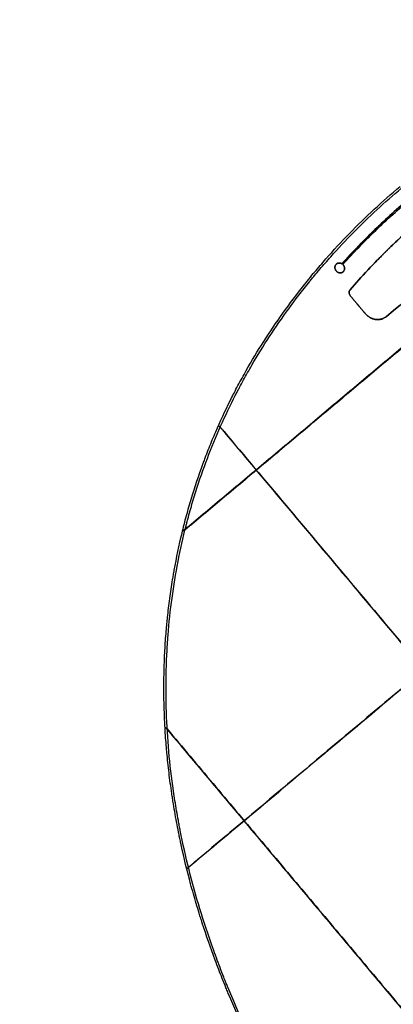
# Model space of a CAD drawing. Header units: millimetres. Extents: x -1267 to 1231, y -1283 to 1250.
# Tile 3 of 256: x 298 to 499, y -950 to -419. Entities that reach past the tile are written whole.
import ezdxf

# ---------------------------------------------------------------- set-up
doc = ezdxf.new("R2010")
doc.units = ezdxf.units.MM
doc.layers.add('Default', color=7, linetype='Continuous', true_color=0x000000)

msp = doc.modelspace()

# ---------------------------------------------------------------- linework, layer by layer
at = {"layer": 'Default'}
msp.add_line((472.04, -555.15, -765.37), (472.04, -555.15, -764.95), dxfattribs=at)
for points, knots in [([(300.05, -3.75, 710.88), (300.05, -3.75, 707.69), (300.22, -4.04, 701.15), (301.26, -5.85, 688.36), (303.93, -10.49, 672.9), (309.05, -19.4, 655.98), (315.89, -31.31, 640.58), (324.29, -45.91, 626.58), (334.09, -62.96, 613.87), (345.32, -82.49, 602.19), (357.9, -104.36, 591.55), (371.52, -128.06, 582.06), (385.91, -153.07, 573.72), (400.89, -179.12, 566.43), (416.49, -206.26, 560.05), (432.6, -234.25, 554.53), (454.64, -272.57, 548.26), (482.46, -320.93, 542.42), (515.56, -378.43, 538.13), (557.33, -450.98, 535.53), (597.06, -519.95, 536.84), (634.23, -584.38, 542.1), (659.05, -627.36, 547.46), (681.61, -666.38, 554.09), (701.99, -701.58, 561.86), (720.11, -732.81, 570.55), (733.72, -756.2, 578.67), (743.39, -772.77, 585.56), (751.62, -786.82, 592.14), (760.52, -801.95, 600.58), (769.43, -817, 611.49), (776.3, -828.46, 622.48), (781.41, -836.83, 633.4), (785.02, -842.62, 644.12), (787.4, -846.26, 654.43), (788.8, -848.23, 664.1), (789.51, -849.05, 672.98), (789.8, -849.19, 680.7), (789.97, -849.19, 687.51), (790.11, -849.22, 692.51), (790.21, -849.22, 696.25), (790.3, -849.23, 699.21), (790.4, -849.23, 702.33), (790.54, -849.23, 705.6), (790.71, -849.22, 708.19), (790.92, -849.2, 710.39), (791.24, -849.17, 712.45), (791.7, -849.11, 714.05), (792.33, -849.04, 715.29), (792.81, -848.99, 716.03), (793.33, -848.95, 716.67), (793.95, -848.92, 717.3), (794.55, -848.94, 717.77), (794.93, -849.02, 717.98), (795, -849.07, 718), (794.69, -848.86, 717.9), (794.52, -848.32, 717.98), (794.58, -848.25, 718.04), (794.49, -848.51, 717.89), (794.14, -849.16, 717.24), (793.54, -849.99, 715.84), (793.12, -850.52, 714.38), (792.86, -850.84, 713.09), (792.73, -851, 712.28), (792.62, -851.14, 710.45), (792.52, -851.26, 706.99), (792.43, -851.37, 701.12), (792.35, -851.46, 692.06), (792.28, -851.55, 679.02), (792.19, -851.66, 651.31), (792.11, -851.76, 600.05), (792.03, -851.87, 461.18), (792, -851.9, 182.53), (792, -851.9, -68.32), (792, -851.9, -225.7)], [0, 0, 0, 0, 9.388442, 19.255122, 38.035744, 57.178432, 77.316807, 98.865398, 122.0388, 146.915987, 174.481276, 203.739445, 233.403788, 264.315339, 296.270226, 329.054027, 362.435905, 430.039485, 497.107436, 561.656634, 681.076123, 735.550311, 785.095597, 830.612972, 871.975612, 909.05902, 941.74717, 956.410882, 969.943885, 994.145098, 1014.383417, 1031.05983, 1045.211792, 1057.42514, 1068.185792, 1077.831909, 1086.531434, 1094.430382, 1100.698228, 1106.966075, 1109.443201, 1111.920326, 1115.873565, 1118.839667, 1121.805768, 1123.749973, 1125.694179, 1128.415158, 1129.543331, 1130.671504, 1131.613869, 1132.556234, 1134.048778, 1134.627281, 1135.098363, 1135.474966, 1135.828414, 1136.256816, 1136.804407, 1138.301002, 1140.374551, 1143.063929, 1143.836765, 1144.74777, 1146.416516, 1149.651855, 1155.268412, 1164.064888, 1176.856475, 1194.436137, 1247.205444, 1330.641386, 1611.044189, 2083.174467, 2083.174467, 2083.174467, 2083.174467]), ([(298.05, -5.75, 710.88), (298.05, -5.75, 707.72), (298.22, -6.04, 701.22), (299.25, -7.83, 688.55), (301.9, -12.44, 673.22), (306.98, -21.28, 656.43), (313.78, -33.11, 641.12), (322.14, -47.65, 627.18), (331.9, -64.63, 614.51), (343.11, -84.12, 602.86), (355.66, -105.95, 592.24), (369.27, -129.61, 582.76), (383.63, -154.59, 574.43), (398.6, -180.62, 567.15), (414.19, -207.73, 560.77), (430.29, -235.71, 555.26), (452.32, -274.01, 548.99), (480.13, -322.34, 543.15), (513.21, -379.82, 538.86), (554.96, -452.34, 536.27), (594.68, -521.28, 537.58), (631.84, -585.69, 542.84), (656.64, -628.65, 548.19), (679.18, -667.64, 554.82), (699.55, -702.81, 562.58), (717.66, -734.02, 571.26), (731.25, -757.37, 579.38), (740.9, -773.92, 586.25), (749.11, -787.94, 592.82), (757.99, -803.03, 601.24), (766.87, -818.02, 612.11), (773.7, -829.42, 623.04), (778.77, -837.73, 633.87), (782.35, -843.46, 644.5), (784.7, -847.06, 654.71), (786.09, -849.02, 664.29), (786.79, -849.83, 673.1), (787.08, -849.98, 680.78), (787.25, -849.98, 687.58), (787.39, -850, 692.58), (787.49, -850.01, 696.32), (787.58, -850.01, 699.3), (787.68, -850.02, 702.43), (787.83, -850.01, 705.74), (788, -850, 708.4), (788.22, -849.98, 710.72), (788.57, -849.95, 713), (789.15, -849.88, 715.05), (789.98, -849.78, 716.69), (790.62, -849.71, 717.67), (791.3, -849.66, 718.51), (792.13, -849.63, 719.36), (792.94, -849.65, 719.99), (793.51, -849.76, 720.31), (793.69, -849.86, 720.38), (793.37, -849.65, 720.28), (793.19, -849.06, 720.36), (793.25, -849.18, 720.36), (793.07, -849.7, 720.03), (792.55, -850.64, 719.07), (791.76, -851.72, 717.24), (791.24, -852.37, 715.4), (790.94, -852.75, 713.93), (790.74, -853, 712.63), (790.63, -853.14, 710.6), (790.52, -853.26, 707.07), (790.44, -853.37, 701.17), (790.36, -853.47, 692.09), (790.29, -853.55, 679.04), (790.2, -853.67, 651.32), (790.12, -853.76, 600.05), (790.03, -853.87, 461.18), (790.01, -853.9, 182.53), (790.01, -853.9, -68.32), (790.01, -853.9, -225.7)], [0, 0, 0, 0, 9.388442, 19.255122, 38.035744, 57.178432, 77.316807, 98.865398, 122.0388, 146.915987, 174.481276, 203.739445, 233.403788, 264.315339, 296.270226, 329.054027, 362.435905, 430.039485, 497.107436, 561.656634, 681.076123, 735.550311, 785.095597, 830.612972, 871.975612, 909.05902, 941.74717, 956.410882, 969.943885, 994.145098, 1014.383417, 1031.05983, 1045.211792, 1057.42514, 1068.185792, 1077.831909, 1086.531434, 1094.430382, 1100.698228, 1106.966075, 1109.443201, 1111.920326, 1115.873565, 1118.839667, 1121.805768, 1123.749973, 1125.694179, 1128.415158, 1129.543331, 1130.671504, 1131.613869, 1132.556234, 1134.048778, 1134.627281, 1135.098363, 1135.474966, 1135.828414, 1136.256816, 1136.804407, 1138.301002, 1140.374551, 1143.063929, 1143.836765, 1144.74777, 1146.416516, 1149.651855, 1155.268412, 1164.064888, 1176.856475, 1194.436137, 1247.205444, 1330.641386, 1611.044189, 2083.174467, 2083.174467, 2083.174467, 2083.174467]), ([(300.05, -7.75, 710.88), (300.05, -7.75, 707.81), (300.21, -8.03, 701.52), (301.21, -9.77, 689.24), (303.77, -14.22, 674.4), (308.71, -22.81, 658.08), (315.36, -34.38, 643.1), (323.58, -48.67, 629.39), (333.22, -65.45, 616.88), (344.32, -84.75, 605.34), (356.78, -106.42, 594.79), (370.31, -129.96, 585.37), (384.62, -154.83, 577.07), (399.53, -180.76, 569.81), (415.08, -207.8, 563.46), (431.13, -235.7, 557.96), (453.12, -273.92, 551.7), (480.88, -322.17, 545.87), (513.91, -379.56, 541.59), (555.61, -451.99, 539), (595.27, -520.82, 540.31), (632.36, -585.12, 545.56), (657.11, -627.99, 550.9), (679.6, -666.88, 557.52), (699.9, -701.95, 565.25), (717.94, -733.04, 573.9), (731.46, -756.28, 581.98), (741.05, -772.71, 588.8), (749.19, -786.61, 595.31), (757.97, -801.54, 603.64), (766.71, -816.28, 614.34), (773.39, -827.42, 625.03), (778.3, -835.48, 635.54), (781.74, -841, 645.77), (784, -844.45, 655.57), (785.33, -846.33, 664.76), (786.02, -847.12, 673.28), (786.3, -847.26, 680.79), (786.47, -847.26, 687.61), (786.61, -847.28, 692.61), (786.71, -847.29, 696.35), (786.8, -847.3, 699.33), (786.9, -847.3, 702.46), (787.05, -847.3, 705.78), (787.21, -847.29, 708.44), (787.44, -847.27, 710.78), (787.79, -847.23, 713.09), (788.39, -847.16, 715.21), (789.26, -847.05, 716.93), (789.94, -846.98, 717.98), (790.69, -846.93, 718.91), (791.64, -846.89, 719.87), (792.63, -846.9, 720.67), (793.7, -847.1, 721.29), (794.46, -847.37, 721.64), (795.4, -848.1, 721.91), (795.8, -849.41, 721.72), (795.67, -850.3, 721.32), (795.31, -851.38, 720.62), (794.64, -852.51, 719.41), (793.8, -853.69, 717.41), (793.26, -854.35, 715.51), (792.95, -854.74, 714.02), (792.74, -854.99, 712.66), (792.63, -855.13, 710.62), (792.53, -855.26, 707.08), (792.44, -855.37, 701.18), (792.36, -855.46, 692.1), (792.29, -855.55, 679.04), (792.2, -855.66, 651.32), (792.12, -855.76, 600.06), (792.04, -855.87, 461.18), (792.01, -855.9, 182.53), (792.01, -855.9, -68.32), (792.01, -855.9, -225.7)], [0, 0, 0, 0, 9.388442, 19.255122, 38.035744, 57.178432, 77.316807, 98.865398, 122.0388, 146.915987, 174.481276, 203.739445, 233.403788, 264.315339, 296.270226, 329.054027, 362.435905, 430.039485, 497.107436, 561.656634, 681.076123, 735.550311, 785.095597, 830.612972, 871.975612, 909.05902, 941.74717, 956.410882, 969.943885, 994.145098, 1014.383417, 1031.05983, 1045.211792, 1057.42514, 1068.185792, 1077.831909, 1086.531434, 1094.430382, 1100.698228, 1106.966075, 1109.443201, 1111.920326, 1115.873565, 1118.839667, 1121.805768, 1123.749973, 1125.694179, 1128.415158, 1129.543331, 1130.671504, 1131.613869, 1132.556234, 1134.048778, 1134.627281, 1135.098363, 1135.474966, 1135.828414, 1136.256816, 1136.804407, 1138.301002, 1140.374551, 1143.063929, 1143.836765, 1144.74777, 1146.416516, 1149.651855, 1155.268412, 1164.064888, 1176.856475, 1194.436137, 1247.205444, 1330.641386, 1611.044189, 2083.174467, 2083.174467, 2083.174467, 2083.174467]), ([(302.05, -5.75, 710.88), (302.05, -5.75, 707.79), (302.22, -6.03, 701.44), (303.22, -7.79, 689.05), (305.81, -12.28, 674.08), (310.78, -20.94, 657.63), (317.47, -32.58, 642.57), (325.73, -46.93, 628.8), (335.41, -63.77, 616.24), (346.53, -83.12, 604.67), (359.02, -104.83, 594.1), (372.57, -128.4, 584.67), (386.89, -153.31, 576.36), (401.82, -179.26, 569.09), (417.38, -206.32, 562.73), (433.44, -234.24, 557.23), (455.44, -272.48, 550.97), (483.22, -320.76, 545.14), (516.26, -378.17, 540.85), (557.97, -450.62, 538.26), (597.65, -519.49, 539.57), (634.75, -583.81, 544.83), (659.52, -626.7, 550.17), (682.02, -665.62, 556.79), (702.34, -700.72, 564.53), (720.4, -731.83, 573.19), (733.94, -755.1, 581.27), (743.54, -771.56, 588.11), (751.7, -785.49, 594.63), (760.5, -800.46, 602.99), (769.27, -815.26, 613.73), (775.99, -826.46, 624.48), (780.94, -834.58, 635.06), (784.42, -840.15, 645.39), (786.69, -843.64, 655.29), (788.04, -845.54, 664.58), (788.73, -846.34, 673.17), (789.01, -846.47, 680.72), (789.19, -846.48, 687.54), (789.32, -846.5, 692.54), (789.43, -846.51, 696.27), (789.51, -846.51, 699.24), (789.62, -846.52, 702.36), (789.76, -846.51, 705.63), (789.92, -846.5, 708.23), (790.14, -846.48, 710.45), (790.46, -846.45, 712.54), (790.94, -846.39, 714.21), (791.61, -846.31, 715.53), (792.14, -846.26, 716.34), (792.72, -846.21, 717.06), (793.47, -846.19, 717.82), (794.25, -846.19, 718.45), (795.12, -846.36, 718.96), (795.76, -846.57, 719.26), (796.71, -847.31, 719.53), (797.13, -848.66, 719.34), (797, -849.37, 719.01), (796.73, -850.19, 718.48), (796.23, -851.03, 717.57), (795.57, -851.95, 716.01), (795.14, -852.5, 714.48), (794.87, -852.83, 713.18), (794.73, -853, 712.31), (794.62, -853.13, 710.46), (794.52, -853.25, 707), (794.44, -853.36, 701.13), (794.36, -853.46, 692.07), (794.29, -853.55, 679.02), (794.2, -853.66, 651.31), (794.12, -853.75, 600.05), (794.03, -853.86, 461.18), (794.01, -853.89, 182.53), (794.01, -853.89, -68.32), (794.01, -853.89, -225.7)], [0, 0, 0, 0, 9.388442, 19.255122, 38.035744, 57.178432, 77.316807, 98.865398, 122.0388, 146.915987, 174.481276, 203.739445, 233.403788, 264.315339, 296.270226, 329.054027, 362.435905, 430.039485, 497.107436, 561.656634, 681.076123, 735.550311, 785.095597, 830.612972, 871.975612, 909.05902, 941.74717, 956.410882, 969.943885, 994.145098, 1014.383417, 1031.05983, 1045.211792, 1057.42514, 1068.185792, 1077.831909, 1086.531434, 1094.430382, 1100.698228, 1106.966075, 1109.443201, 1111.920326, 1115.873565, 1118.839667, 1121.805768, 1123.749973, 1125.694179, 1128.415158, 1129.543331, 1130.671504, 1131.613869, 1132.556234, 1134.048778, 1134.627281, 1135.098363, 1135.474966, 1135.828414, 1136.256816, 1136.804407, 1138.301002, 1140.374551, 1143.063929, 1143.836765, 1144.74777, 1146.416516, 1149.651855, 1155.268412, 1164.064888, 1176.856475, 1194.436137, 1247.205444, 1330.641386, 1611.044189, 2083.174467, 2083.174467, 2083.174467, 2083.174467]), ([(503.96, -1095.6, -928.04), (494.3, -1084.08, -928.04), (485.08, -1072.28, -927.53), (467.55, -1048.12, -925.5), (459.23, -1035.76, -923.98), (451.26, -1022.9, -921.94), (451.14, -1022.71, -921.91), (450.89, -1022.32, -921.85), (450.53, -1021.73, -921.75), (449.68, -1020.35, -921.53), (448, -1017.6, -921.08), (446.58, -1015.24, -920.67), (443.76, -1010.5, -919.84), (441.91, -1007.32, -919.25), (436.47, -997.78, -917.41), (432.97, -991.36, -916.07), (422.89, -971.98, -911.72), (416.7, -958.86, -908.37), (411.04, -945.42, -904.58), (411, -945.32, -904.55), (410.91, -945.12, -904.49), (410.79, -944.81, -904.41), (410.48, -944.09, -904.2), (409.89, -942.66, -903.8), (408.7, -939.79, -902.97), (407.71, -937.32, -902.25), (405.75, -932.38, -900.8), (404.48, -929.07, -899.8), (400.78, -919.13, -896.75), (398.46, -912.46, -894.63), (396.28, -905.7, -892.4), (396.26, -905.64, -892.38), (396.23, -905.53, -892.34), (396.17, -905.37, -892.29), (396.05, -904.98, -892.16), (395.8, -904.22, -891.91), (395.31, -902.68, -891.4), (394.35, -899.61, -890.37), (393.56, -896.98, -889.48), (391.99, -891.72, -887.69), (391, -888.21, -886.48), (388.16, -877.7, -882.79), (386.45, -870.7, -880.27), (384.93, -863.65, -877.66), (384.92, -863.59, -877.64), (384.89, -863.48, -877.6), (384.86, -863.31, -877.54), (384.77, -862.91, -877.39), (384.6, -862.11, -877.1), (384.26, -860.52, -876.5), (383.6, -857.32, -875.31), (383.07, -854.57, -874.28), (382.02, -849.04, -872.19), (381.21, -844.4, -870.42), (380.39, -839.24, -868.43), (380.18, -837.84, -867.89), (380.04, -836.89, -867.52), (379.97, -836.43, -867.34), (379.62, -834.11, -866.44), (379.36, -832.25, -865.72), (378.61, -826.71, -863.56), (377.95, -821.2, -861.39), (377.32, -814.84, -858.87), (377.08, -812.12, -857.78), (376.98, -810.99, -857.33), (376.96, -810.76, -857.24), (376.93, -810.33, -857.07), (376.87, -809.68, -856.81), (376.82, -809.03, -856.54), (376.52, -805.12, -854.98), (376.29, -801.63, -853.57), (375.77, -791.14, -849.33), (375.61, -784.11, -846.46), (375.66, -776.92, -843.52), (375.66, -776.81, -843.47), (375.66, -776.59, -843.38), (375.66, -776.27, -843.25), (375.67, -775.51, -842.94), (375.68, -773.99, -842.32), (375.73, -770.97, -841.08), (375.8, -768.39, -840.02), (375.97, -763.24, -837.91), (376.29, -756.42, -835.11), (376.87, -748.82, -831.99), (377.31, -744.22, -830.1), (377.43, -742.96, -829.59), (377.49, -742.34, -829.33), (377.52, -742.13, -829.25), (377.56, -741.71, -829.07), (377.76, -739.8, -828.29), (377.97, -737.89, -827.51), (378.58, -732.81, -825.43), (379.04, -729.41, -824.04), (379.81, -724.29, -821.96), (380.07, -722.59, -821.27), (380.49, -720.03, -820.23), (380.64, -719.17, -819.88), (380.93, -717.47, -819.2), (381.08, -716.62, -818.85), (382.44, -709.01, -815.78), (383.83, -702.36, -813.13), (385.41, -695.77, -810.53), (385.42, -695.72, -810.51), (385.45, -695.62, -810.47), (385.48, -695.47, -810.41), (385.57, -695.13, -810.28), (385.73, -694.44, -810.01), (386.07, -693.07, -809.46), (386.76, -690.32, -808.39), (387.38, -687.98, -807.47), (388.65, -683.29, -805.65), (389.54, -680.18, -804.45), (392.34, -670.89, -800.89), (394.4, -664.74, -798.59), (396.65, -658.6, -796.33), (396.67, -658.56, -796.32), (396.7, -658.47, -796.28), (396.75, -658.33, -796.23), (396.87, -658.01, -796.11), (397.1, -657.37, -795.88), (397.58, -656.1, -795.42), (398.54, -653.55, -794.49), (399.39, -651.38, -793.71), (401.11, -647.06, -792.16), (402.3, -644.19, -791.15), (405.97, -635.66, -788.19), (408.57, -630.05, -786.3), (411.37, -624.43, -784.47), (411.41, -624.35, -784.44), (411.5, -624.18, -784.39), (411.62, -623.92, -784.31), (411.92, -623.32, -784.11), (412.52, -622.13, -783.73), (413.74, -619.76, -782.97), (414.8, -617.73, -782.33), (416.95, -613.69, -781.06), (418.42, -611.01, -780.25), (422.93, -603.03, -777.86), (426.09, -597.79, -776.36), (436, -582.27, -772.17), (443.17, -572.22, -769.77), (451.38, -561.87, -767.7), (451.87, -561.26, -767.58), (452.85, -560.05, -767.34), (454.31, -558.23, -766.99), (457.78, -554.03, -766.22), (460.82, -550.49, -765.62), (466.97, -543.48, -764.51), (471.19, -538.92, -763.89), (484.17, -525.59, -762.39), (493.26, -517.14, -761.89), (502.75, -509.18, -761.89)], [-580.887092, -580.887092, -580.887092, -580.887092, -544.581648, -544.581648, -508.276205, -508.276205, -507.708933, -507.708933, -507.14166, -506.007115, -503.738025, -499.199844, -499.199844, -490.123484, -490.123484, -471.970762, -471.970762, -435.665319, -435.665319, -435.381682, -435.381682, -435.098046, -434.530774, -433.396229, -431.127138, -426.588958, -426.588958, -417.512597, -417.512597, -399.359876, -399.359876, -399.218057, -399.218057, -399.076239, -398.792603, -398.22533, -397.090785, -394.821695, -390.283515, -390.283515, -381.207154, -381.207154, -363.054432, -363.054432, -362.912614, -362.912614, -362.770796, -362.48716, -361.919887, -360.785342, -358.516252, -353.978071, -353.978071, -344.901711, -342.63262, -341.498075, -341.498075, -340.36353, -340.36353, -335.82535, -335.82535, -326.748989, -322.210809, -319.941718, -319.941718, -319.374446, -319.374446, -318.807173, -317.672628, -317.672628, -308.596267, -308.596267, -290.443546, -290.443546, -290.15991, -290.15991, -289.876273, -289.309001, -288.174456, -285.905365, -281.367185, -281.367185, -272.290824, -263.214463, -260.945373, -259.810828, -259.810828, -259.243556, -259.243556, -258.676283, -254.138103, -254.138103, -245.061742, -245.061742, -240.523561, -240.523561, -238.254471, -238.254471, -235.985381, -235.985381, -217.832659, -217.832659, -217.690841, -217.690841, -217.549023, -217.265387, -216.698114, -215.563569, -213.294479, -208.756299, -208.756299, -199.679938, -199.679938, -181.527216, -181.527216, -181.385398, -181.385398, -181.24358, -180.959944, -180.392671, -179.258126, -176.989036, -172.450855, -172.450855, -163.374495, -163.374495, -145.221773, -145.221773, -144.938137, -144.938137, -144.6545, -144.087228, -142.952683, -140.683593, -136.145412, -136.145412, -127.069051, -127.069051, -108.91633, -108.91633, -72.610886, -72.610886, -70.341796, -70.341796, -68.072706, -63.534526, -54.458165, -54.458165, -36.305443, -36.305443, 0, 0, 0, 0]), ([(504.72, -1094.96, -927.62), (484.85, -1071.27, -927.62), (466.94, -1046.48, -925.45), (451.06, -1020.65, -921.27), (451.02, -1020.6, -921.26), (450.96, -1020.5, -921.24), (450.87, -1020.34, -921.22), (450.64, -1019.98, -921.16), (450.2, -1019.26, -921.04), (449.32, -1017.82, -920.8), (447.57, -1014.92, -920.31), (444.12, -1009.13, -919.29), (441.26, -1004.15, -918.35), (435.65, -994.17, -916.38), (432.06, -987.49, -914.95), (421.8, -967.38, -910.32), (415.59, -953.86, -906.8), (410.01, -940.2, -902.86), (409.98, -940.14, -902.85), (409.94, -940.03, -902.81), (409.87, -939.87, -902.77), (409.72, -939.48, -902.66), (409.4, -938.72, -902.43), (408.78, -937.18, -901.99), (407.56, -934.11, -901.09), (406.53, -931.47, -900.3), (404.52, -926.2, -898.72), (403.22, -922.69, -897.63), (399.47, -912.15, -894.33), (397.16, -905.13, -892.04), (390.76, -884.05, -884.94), (387.24, -870, -879.91), (384.43, -855.84, -874.61), (384.41, -855.73, -874.57), (384.37, -855.5, -874.48), (384.3, -855.17, -874.36), (384.15, -854.39, -874.07), (383.85, -852.83, -873.48), (383.26, -849.71, -872.31), (382.79, -847.05, -871.29), (381.87, -841.71, -869.26), (381.31, -838.16, -867.89), (379.78, -827.51, -863.76), (378.95, -820.43, -860.98), (377.06, -799.25, -852.54), (376.58, -785.2, -846.83), (376.89, -771.11, -841.07), (376.9, -771.01, -841.03), (376.9, -770.79, -840.94), (376.91, -770.47, -840.81), (376.93, -769.72, -840.5), (376.97, -768.22, -839.89), (377.06, -765.22, -838.66), (377.17, -762.66, -837.61), (377.43, -757.56, -835.52), (377.64, -754.17, -834.13), (378.43, -744.06, -829.99), (379.14, -737.39, -827.26), (381.83, -717.55, -819.19), (384.36, -704.57, -813.98), (387.63, -691.72, -808.95), (387.66, -691.63, -808.91), (387.71, -691.44, -808.84), (387.78, -691.14, -808.72), (387.96, -690.46, -808.46), (388.31, -689.11, -807.93), (389.03, -686.4, -806.87), (389.67, -684.09, -805.98), (390.98, -679.49, -804.21), (391.9, -676.44, -803.05), (394.76, -667.38, -799.62), (396.83, -661.43, -797.41), (403.49, -643.85, -791.04), (408.56, -632.47, -787.14), (414.27, -621.34, -783.59), (414.32, -621.25, -783.56), (414.4, -621.08, -783.51), (414.53, -620.83, -783.43), (414.84, -620.24, -783.24), (415.45, -619.06, -782.87), (416.69, -616.7, -782.13), (417.77, -614.69, -781.5), (419.96, -610.7, -780.28), (421.45, -608.05, -779.49), (426.02, -600.19, -777.19), (429.2, -595.05, -775.76), (439.13, -579.85, -771.77), (446.27, -570.07, -769.52), (453.98, -560.54, -767.68), (454.03, -560.47, -767.67), (454.15, -560.32, -767.64), (454.33, -560.11, -767.6), (454.74, -559.6, -767.5), (455.56, -558.59, -767.31), (457.22, -556.57, -766.94), (458.66, -554.86, -766.63), (461.55, -551.46, -766.04), (463.5, -549.22, -765.68), (469.42, -542.58, -764.67), (473.46, -538.26, -764.11), (485.86, -525.64, -762.75), (494.5, -517.65, -762.3), (503.51, -510.08, -762.3)], [-579.397459, -579.397459, -579.397459, -579.397459, -506.972776, -506.972776, -506.831322, -506.831322, -506.689867, -506.406958, -505.841141, -504.709505, -502.446234, -497.919691, -488.866606, -488.866606, -470.760435, -470.760435, -434.548094, -434.548094, -434.406639, -434.406639, -434.265185, -433.982276, -433.416458, -432.284823, -430.021551, -425.495009, -425.495009, -416.441923, -416.441923, -398.335753, -398.335753, -362.123412, -362.123412, -361.840503, -361.840503, -361.557594, -360.991776, -359.86014, -357.596869, -353.070326, -353.070326, -344.017241, -344.017241, -325.91107, -325.91107, -289.698729, -289.698729, -289.41582, -289.41582, -289.132911, -288.567094, -287.435458, -285.172187, -280.645644, -280.645644, -271.592559, -271.592559, -253.486388, -253.486388, -217.274047, -217.274047, -216.991138, -216.991138, -216.708229, -216.142411, -215.010776, -212.747504, -208.220962, -208.220962, -199.167876, -199.167876, -181.061706, -181.061706, -144.849365, -144.849365, -144.566456, -144.566456, -144.283547, -143.717729, -142.586093, -140.322822, -135.796279, -135.796279, -126.743194, -126.743194, -108.637023, -108.637023, -72.424682, -72.424682, -72.141773, -72.141773, -71.858864, -71.293047, -70.161411, -67.89814, -63.371597, -63.371597, -54.318512, -54.318512, -36.212341, -36.212341, 0, 0, 0, 0]), ([(508.02, -515.45, -762.3), (504.79, -518.16, -762.3), (501.61, -520.93, -762.36), (496.91, -525.16, -762.53), (494.57, -527.3, -762.64), (491.88, -529.83, -762.81), (490.55, -531.11, -762.9), (489.98, -531.66, -762.94), (489.59, -532.02, -762.97), (489.41, -532.2, -762.99), (483.08, -538.31, -763.47), (477.16, -544.45, -764.17), (471.45, -550.81, -765.1)], [0, 0, 0, 0, 11.462145, 11.462145, 17.193218, 20.058754, 21.491523, 22.207907, 22.207907, 22.924291, 22.924291, 45.848582, 45.848582, 45.848582, 45.848582]), ([(508.02, -515.45, -761.89), (501.56, -520.87, -761.89), (495.29, -526.52, -762.12), (489.02, -532.57, -762.6), (488.83, -532.76, -762.61), (488.45, -533.13, -762.64), (487.88, -533.69, -762.69), (486.54, -534.99, -762.8), (483.9, -537.62, -763.05), (481.66, -539.9, -763.29), (477.21, -544.51, -763.81), (474.31, -547.63, -764.22), (471.45, -550.81, -764.69)], [-45.848438, -45.848438, -45.848438, -45.848438, -22.924219, -22.924219, -22.207837, -22.207837, -21.491455, -20.058692, -17.193164, -11.46211, -11.46211, 0, 0, 0, 0]), ([(471.94, -551.18, -765.09), (474.79, -548.01, -764.63), (477.69, -544.9, -764.22), (482.12, -540.3, -763.7), (484.35, -538.03, -763.46), (486.99, -535.41, -763.21), (488.32, -534.11, -763.1), (488.89, -533.55, -763.06), (489.27, -533.18, -763.03), (489.47, -533, -763.01), (495.72, -526.96, -762.53), (501.97, -521.32, -762.3), (508.41, -515.92, -762.3)], [0, 0, 0, 0, 11.431528, 11.431528, 17.147292, 20.005174, 21.434115, 22.148585, 22.148585, 22.863056, 22.863056, 45.726112, 45.726112, 45.726112, 45.726112]), ([(471.94, -551.18, -764.67), (477.63, -544.84, -763.75), (483.54, -538.72, -763.05), (489.85, -532.63, -762.57), (490.04, -532.45, -762.55), (490.42, -532.08, -762.52), (490.99, -531.53, -762.48), (492.32, -530.26, -762.39), (495, -527.74, -762.23), (497.33, -525.61, -762.12), (502.02, -521.38, -761.94), (505.19, -518.62, -761.89), (508.41, -515.92, -761.89)], [-45.726026, -45.726026, -45.726026, -45.726026, -22.863013, -22.863013, -22.148544, -22.148544, -21.434075, -20.005136, -17.14726, -11.431506, -11.431506, 0, 0, 0, 0]), ([(475.8, -564.9, -765.77), (482.01, -557.68, -764.62), (488.51, -550.74, -763.75), (495.39, -543.96, -763.16), (495.49, -543.86, -763.15), (495.7, -543.65, -763.13), (496.01, -543.34, -763.11), (496.75, -542.62, -763.05), (498.23, -541.19, -762.93), (501.2, -538.34, -762.73), (503.78, -535.94, -762.59), (508.99, -531.2, -762.37), (512.52, -528.12, -762.3), (516.11, -525.1, -762.3)], [-51.090274, -51.090274, -51.090274, -51.090274, -25.545137, -25.545137, -25.145994, -25.145994, -24.746852, -23.948566, -22.351995, -19.158853, -12.772569, -12.772569, 0, 0, 0, 0]), ([(516.11, -525.1, -761.89), (508.93, -531.13, -761.89), (501.98, -537.45, -762.18), (495.17, -544.17, -762.76), (495.07, -544.27, -762.77), (494.86, -544.48, -762.79), (494.54, -544.79, -762.82), (493.8, -545.53, -762.88), (492.33, -547, -763.02), (489.42, -549.96, -763.32), (486.96, -552.54, -763.62), (482.08, -557.75, -764.27), (478.9, -561.29, -764.78), (475.8, -564.9, -765.35)], [-51.090071, -51.090071, -51.090071, -51.090071, -25.545036, -25.545036, -25.145894, -25.145894, -24.746753, -23.948471, -22.351906, -19.158777, -12.772518, -12.772518, 0, 0, 0, 0]), ([(468.5, -550.94, -765.37), (468.37, -551.05, -765.39), (468.26, -551.17, -765.41), (468.06, -551.43, -765.44), (467.97, -551.57, -765.46), (467.83, -551.87, -765.5), (467.77, -552.03, -765.51), (467.7, -552.35, -765.55), (467.67, -552.53, -765.56), (467.66, -552.87, -765.59), (467.67, -553.04, -765.6), (467.72, -553.38, -765.62), (467.76, -553.55, -765.63), (467.88, -553.89, -765.65), (467.95, -554.05, -765.65), (468.13, -554.36, -765.66), (468.24, -554.51, -765.66), (468.46, -554.79, -765.66), (468.59, -554.91, -765.66), (468.86, -555.14, -765.65), (469.01, -555.24, -765.65), (469.31, -555.42, -765.63), (469.47, -555.49, -765.62), (469.81, -555.6, -765.6), (469.98, -555.65, -765.59), (470.5, -555.72, -765.55), (470.85, -555.7, -765.51), (471.49, -555.52, -765.44), (471.79, -555.36, -765.4), (472.04, -555.16, -765.37)], [0, 0, 0, 0, 0.4443, 0.4443, 0.8886, 0.8886, 1.332899, 1.332899, 1.777199, 1.777199, 2.221499, 2.221499, 2.665799, 2.665799, 3.110098, 3.110098, 3.554398, 3.554398, 3.998698, 3.998698, 4.442998, 4.442998, 4.887298, 4.887298, 5.331597, 5.331597, 6.220197, 6.220197, 7.108786, 7.108786, 7.108786, 7.108786]), ([(472.04, -555.16, -764.95), (471.79, -555.36, -764.99), (471.49, -555.52, -765.03), (471.01, -555.66, -765.08), (470.84, -555.68, -765.1), (470.5, -555.7, -765.13), (470.33, -555.7, -765.14), (469.98, -555.65, -765.17), (469.81, -555.6, -765.18), (469.47, -555.49, -765.21), (469.31, -555.42, -765.21), (469.01, -555.24, -765.23), (468.86, -555.14, -765.24), (468.59, -554.91, -765.24), (468.46, -554.79, -765.24), (468.24, -554.51, -765.24), (468.13, -554.36, -765.24), (467.95, -554.05, -765.23), (467.88, -553.89, -765.23), (467.76, -553.55, -765.21), (467.72, -553.38, -765.2), (467.67, -553.04, -765.18), (467.66, -552.87, -765.17), (467.67, -552.53, -765.14), (467.7, -552.35, -765.13), (467.77, -552.03, -765.1), (467.83, -551.87, -765.08), (467.97, -551.57, -765.04), (468.06, -551.43, -765.03), (468.26, -551.17, -764.99), (468.37, -551.05, -764.97), (468.5, -550.94, -764.95)], [0, 0, 0, 0, 0.8881, 0.8881, 1.33215, 1.33215, 1.7762, 1.7762, 2.22025, 2.22025, 2.6643, 2.6643, 3.10835, 3.10835, 3.5524, 3.5524, 3.996451, 3.996451, 4.440501, 4.440501, 4.884551, 4.884551, 5.328601, 5.328601, 5.772651, 5.772651, 6.216701, 6.216701, 6.660751, 6.660751, 7.104801, 7.104801, 7.104801, 7.104801]), ([(471.45, -550.81, -765.1), (471.22, -550.66, -765.11), (470.97, -550.56, -765.13), (470.57, -550.45, -765.15), (470.44, -550.43, -765.16), (470.18, -550.4, -765.18), (470.05, -550.39, -765.19), (469.66, -550.41, -765.23), (469.4, -550.46, -765.25), (469.04, -550.6, -765.29), (468.93, -550.65, -765.31), (468.71, -550.78, -765.34), (468.6, -550.86, -765.35), (468.5, -550.94, -765.37)], [0, 0, 0, 0, 0.687757, 0.687757, 1.031636, 1.031636, 1.375515, 1.375515, 2.063272, 2.063272, 2.407151, 2.407151, 2.751029, 2.751029, 2.751029, 2.751029]), ([(468.5, -550.94, -764.95), (468.6, -550.86, -764.93), (468.71, -550.78, -764.92), (468.93, -550.65, -764.89), (469.04, -550.6, -764.88), (469.4, -550.46, -764.84), (469.66, -550.41, -764.81), (470.05, -550.39, -764.78), (470.18, -550.4, -764.76), (470.44, -550.43, -764.74), (470.57, -550.45, -764.74), (470.97, -550.56, -764.71), (471.21, -550.66, -764.7), (471.45, -550.81, -764.69)], [0, 0, 0, 0, 0.343824, 0.343824, 0.687649, 0.687649, 1.375297, 1.375297, 1.719121, 1.719121, 2.062946, 2.062946, 2.750594, 2.750594, 2.750594, 2.750594]), ([(472.04, -555.16, -765.37), (472.17, -555.04, -765.35), (472.3, -554.91, -765.33), (472.51, -554.62, -765.29), (472.6, -554.47, -765.27), (472.74, -554.13, -765.23), (472.8, -553.95, -765.21), (472.87, -553.59, -765.18), (472.88, -553.41, -765.17), (472.87, -553.03, -765.14), (472.84, -552.84, -765.13), (472.76, -552.47, -765.11), (472.69, -552.29, -765.1), (472.53, -551.94, -765.09), (472.43, -551.77, -765.09), (472.21, -551.46, -765.09), (472.08, -551.31, -765.09), (471.94, -551.18, -765.09)], [0, 0, 0, 0, 0.480692, 0.480692, 0.961383, 0.961383, 1.442075, 1.442075, 1.922766, 1.922766, 2.403458, 2.403458, 2.884149, 2.884149, 3.364841, 3.364841, 3.845532, 3.845532, 3.845532, 3.845532]), ([(471.94, -551.18, -764.67), (472.08, -551.31, -764.67), (472.21, -551.46, -764.67), (472.43, -551.77, -764.67), (472.53, -551.94, -764.67), (472.69, -552.29, -764.69), (472.76, -552.47, -764.69), (472.84, -552.84, -764.71), (472.87, -553.03, -764.72), (472.88, -553.41, -764.75), (472.87, -553.59, -764.76), (472.8, -553.95, -764.8), (472.74, -554.13, -764.81), (472.6, -554.47, -764.85), (472.51, -554.62, -764.87), (472.3, -554.91, -764.91), (472.17, -555.04, -764.93), (472.04, -555.16, -764.95)], [0, 0, 0, 0, 0.48069, 0.48069, 0.961381, 0.961381, 1.442071, 1.442071, 1.922762, 1.922762, 2.403452, 2.403452, 2.884143, 2.884143, 3.364833, 3.364833, 3.845523, 3.845523, 3.845523, 3.845523]), ([(475.8, -564.9, -765.77), (475.62, -565.1, -765.8), (475.49, -565.33, -765.83), (475.32, -565.84, -765.89), (475.28, -566.12, -765.92), (475.3, -566.69, -765.96), (475.35, -566.96, -765.98), (475.56, -567.5, -766), (475.71, -567.75, -766.01), (475.9, -567.97, -766.01)], [0, 0, 0, 0, 0.717794, 0.717794, 1.435588, 1.435588, 2.153383, 2.153383, 2.871177, 2.871177, 2.871177, 2.871177]), ([(475.9, -567.97, -765.59), (475.71, -567.75, -765.59), (475.56, -567.5, -765.58), (475.35, -566.96, -765.56), (475.3, -566.69, -765.54), (475.28, -566.12, -765.5), (475.31, -565.85, -765.47), (475.49, -565.33, -765.41), (475.62, -565.1, -765.38), (475.8, -564.9, -765.35)], [0, 0, 0, 0, 0.717803, 0.717803, 1.435605, 1.435605, 2.153408, 2.153408, 2.87121, 2.87121, 2.87121, 2.87121]), ([(483.98, -577.6, -766.01), (484.19, -577.85, -766.01), (484.51, -578.2, -766), (484.92, -578.58, -765.99), (485.13, -578.76, -765.99), (485.24, -578.85, -765.98), (485.29, -578.88, -765.98), (485.32, -578.91, -765.98), (485.34, -578.92, -765.98), (485.58, -579.12, -765.97), (485.94, -579.38, -765.96), (486.38, -579.64, -765.94), (486.6, -579.77, -765.93), (486.7, -579.82, -765.92), (486.77, -579.85, -765.92), (486.8, -579.87, -765.92), (487.32, -580.14, -765.89), (487.81, -580.34, -765.86), (488.57, -580.57, -765.8), (488.95, -580.67, -765.78), (489.4, -580.75, -765.74), (489.63, -580.78, -765.72), (489.72, -580.79, -765.71), (489.79, -580.8, -765.71), (489.82, -580.8, -765.71), (490.11, -580.83, -765.68), (490.48, -580.85, -765.65), (490.86, -580.85, -765.61), (491.11, -580.84, -765.59), (491.23, -580.83, -765.58), (491.62, -580.8, -765.54), (491.99, -580.75, -765.5), (492.36, -580.67, -765.46), (492.6, -580.61, -765.44), (492.72, -580.58, -765.43), (493.81, -580.27, -765.3), (494.68, -579.8, -765.2), (495.45, -579.16, -765.09)], [0, 0, 0, 0, 0.690525, 1.035787, 1.208419, 1.294734, 1.337892, 1.337892, 1.38105, 1.38105, 2.071575, 2.416837, 2.589469, 2.675784, 2.675784, 2.7621, 2.7621, 4.14315, 4.14315, 4.833675, 5.178937, 5.351568, 5.437884, 5.437884, 5.5242, 5.5242, 6.214725, 6.559987, 6.559987, 6.905249, 6.905249, 7.595774, 7.941037, 7.941037, 8.286299, 8.286299, 11.048399, 11.048399, 11.048399, 11.048399]), ([(495.45, -579.16, -764.67), (495.06, -579.48, -764.72), (494.45, -579.9, -764.81), (493.66, -580.26, -764.9), (493.25, -580.42, -764.95), (493.07, -580.48, -764.97), (492.95, -580.51, -764.98), (492.89, -580.53, -764.99), (492.59, -580.62, -765.02), (492.23, -580.71, -765.06), (491.86, -580.76, -765.1), (491.6, -580.8, -765.12), (491.47, -580.81, -765.14), (491.1, -580.84, -765.17), (490.72, -580.86, -765.21), (490.28, -580.84, -765.25), (490.06, -580.83, -765.27), (489.97, -580.82, -765.28), (489.9, -580.81, -765.28), (489.87, -580.81, -765.28), (489.32, -580.75, -765.33), (488.81, -580.64, -765.37), (488.05, -580.41, -765.42), (487.68, -580.28, -765.45), (487.25, -580.09, -765.47), (487.03, -579.99, -765.49), (486.94, -579.95, -765.49), (486.88, -579.92, -765.49), (486.85, -579.9, -765.5), (486.56, -579.75, -765.51), (486.18, -579.53, -765.53), (485.76, -579.24, -765.55), (485.55, -579.09, -765.56), (485.45, -579.01, -765.56), (485.41, -578.98, -765.56), (485.38, -578.95, -765.56), (485.36, -578.94, -765.56), (484.85, -578.53, -765.58), (484.39, -578.09, -765.59), (483.98, -577.6, -765.59)], [0, 0, 0, 0, 1.379844, 2.069767, 2.414728, 2.587208, 2.587208, 2.759689, 2.759689, 3.449611, 3.794572, 3.794572, 4.139533, 4.139533, 4.829456, 5.174417, 5.346897, 5.433137, 5.433137, 5.519378, 5.519378, 6.899222, 6.899222, 7.589144, 7.934106, 8.106586, 8.192826, 8.192826, 8.279067, 8.279067, 8.968989, 9.31395, 9.486431, 9.572671, 9.615791, 9.615791, 9.658911, 9.658911, 11.038756, 11.038756, 11.038756, 11.038756])]:
    msp.add_open_spline(points, degree=3, knots=knots, dxfattribs=at)
for points, degree in [([(300.05, -5.75, 710.88), (300.05, -5.75, 585.69), (555.1, -449.48, 505.69), (785.1, -847.85, 585.69), (788.71, -848.29, 699.65), (788.71, -848.29, 716.85), (797.38, -847.26, 721.4), (792.01, -853.9, 716.85), (792.01, -853.9, 700.45), (792.01, -853.9, -225.7)], 3), ([(706.25, -426.06, -810.28), (545.91, -560.6, -810.28), (385.56, -695.15, -810.28)], 2), ([(705.1, -427.32, -809.93), (546.05, -560.78, -809.93), (387, -694.23, -809.93)], 2), ([(884.5, -459.9, -882.36), (636.22, -668.23, -882.36), (387.94, -876.57, -882.36)], 2), ([(883.72, -460.76, -881.97), (636.32, -668.35, -881.97), (388.91, -875.94, -881.97)], 2), ([(489.13, -532.47, -763.01), (489.13, -532.47, -762.8), (489.13, -532.47, -762.59)], 2), ([(489.57, -532.89, -763), (489.57, -532.89, -762.8), (489.57, -532.89, -762.59)], 2), ([(479.91, -541.72, -763.49), (481.15, -540.42, -763.49), (482.41, -539.14, -763.49), (483.67, -537.86, -763.49)], 3), ([(484.14, -538.26, -763.49), (482.87, -539.54, -763.49), (481.61, -540.83, -763.49), (480.36, -542.12, -763.49)], 3), ([(495.17, -544.17, -763.18), (495.17, -544.17, -762.97), (495.17, -544.17, -762.76)], 2), ([(468.5, -550.94, -764.95), (468.5, -550.94, -765.16), (468.5, -550.94, -765.37)], 2), ([(468.5, -550.94, -765.19), (468.5, -550.94, -765.07), (468.5, -550.94, -764.95)], 2), ([(468.5, -550.94, -765.37), (468.5, -550.94, -765.28), (468.5, -550.94, -765.19)], 2), ([(471.45, -550.81, -764.69), (471.45, -550.81, -764.89), (471.45, -550.81, -765.1)], 2), ([(471.94, -551.18, -765.09), (471.94, -551.18, -764.88), (471.94, -551.18, -764.67)], 2), ([(485.41, -554.19, -763.83), (486.52, -553.01, -763.83), (487.63, -551.84, -763.83), (488.75, -550.67, -763.83)], 3), ([(495.45, -579.16, -765.09), (508.39, -568.3, -763.23), (521.33, -557.44, -762.3), (534.19, -546.65, -762.3)], 3), ([(534.19, -546.65, -761.89), (521.33, -557.44, -761.89), (508.39, -568.3, -762.82), (495.45, -579.16, -764.67)], 3), ([(468.35, -554.66, -765.66), (468.35, -554.66, -765.45), (468.35, -554.66, -765.24)], 2), ([(472.04, -555.16, -765.37), (472.04, -555.16, -765.37), (472.04, -555.16, -765.37), (472.04, -555.16, -765.37)], 3), ([(472.04, -555.16, -765.37), (472.04, -555.16, -765.16), (472.04, -555.16, -764.95)], 2), ([(472.19, -551.44, -765.09), (472.19, -551.44, -764.88), (472.19, -551.44, -764.67)], 2), ([(475.8, -564.9, -765.35), (475.8, -564.9, -765.56), (475.8, -564.9, -765.77)], 2), ([(475.9, -567.97, -766.01), (475.9, -567.97, -765.8), (475.9, -567.97, -765.59)], 2), ([(475.9, -567.97, -766.01), (479.94, -572.79, -766.01), (483.98, -577.6, -766.01)], 2), ([(483.98, -577.6, -765.59), (479.94, -572.79, -765.59), (475.9, -567.97, -765.59)], 2), ([(483.98, -577.6, -765.8), (479.94, -572.79, -765.8), (475.9, -567.97, -765.8)], 2), ([(479.94, -572.79, -765.59), (479.94, -572.79, -765.8), (479.94, -572.79, -766.01)], 2), ([(483.98, -577.6, -766.01), (483.98, -577.6, -765.8), (483.98, -577.6, -765.59)], 2), ([(495.45, -579.16, -765.09), (495.45, -579.16, -764.88), (495.45, -579.16, -764.67)], 2), ([(405.07, -637.81, -788.94), (671.35, -955.14, -788.94), (937.62, -1272.48, -788.94)], 2), ([(405.97, -638.71, -789.34), (671.43, -955.07, -789.34), (936.89, -1271.43, -789.34)], 2), ([(376.22, -800.12, -852.96), (574.49, -1036.41, -852.96), (772.76, -1272.69, -852.96)], 2), ([(377.43, -801.26, -853.32), (574.65, -1036.29, -853.32), (771.86, -1271.32, -853.32)], 2)]:
    msp.add_open_spline(points, degree=degree, dxfattribs=at)
for points, weights, knots in [([(468.5, -550.94, -765.31), (466.59, -552.55, -765.31), (468.35, -554.66, -765.31), (470.12, -556.76, -765.31), (472.04, -555.15, -765.31)], [0.999988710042, 0.707112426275, 1, 0.707106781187, 1], [3.141623, 3.141623, 3.141623, 4.712389, 4.712389, 6.283185, 6.283185, 6.283185]), ([(472.04, -555.15, -765.02), (473.95, -553.55, -765.02), (472.19, -551.44, -765.02), (472.07, -551.3, -765.02), (471.94, -551.18, -765.02)], [0.9999993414, 0.707107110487, 1, 0.973551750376, 0.951880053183], [0.000002, 0.000002, 0.000002, 1.570796, 1.570796, 1.712639, 1.712639, 1.712639])]:
    msp.add_rational_spline(points, weights, degree=2, knots=knots, dxfattribs=at)
for points, weights in [([(471.45, -550.81, -765.03), (469.83, -549.82, -765.03), (468.5, -550.94, -765.03)], [0.894302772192, 0.776307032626, 0.99998505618]), ([(472.04, -555.15, -765.31), (472.04, -555.15, -765.31), (472.04, -555.15, -765.31)], [1, 0.999999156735, 0.999998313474]), ([(475.8, -564.9, -765.68), (474.54, -566.35, -765.68), (475.9, -567.97, -765.68)], [0.94684410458, 0.736668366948, 1]), ([(489.22, -580.71, -765.34), (491.47, -581.13, -765.34), (493.5, -580.32, -765.34)], [0.854073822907, 0.848239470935, 0.907811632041])]:
    msp.add_rational_spline(points, weights, degree=2, dxfattribs=at)

doc.saveas('drawing.dxf')
